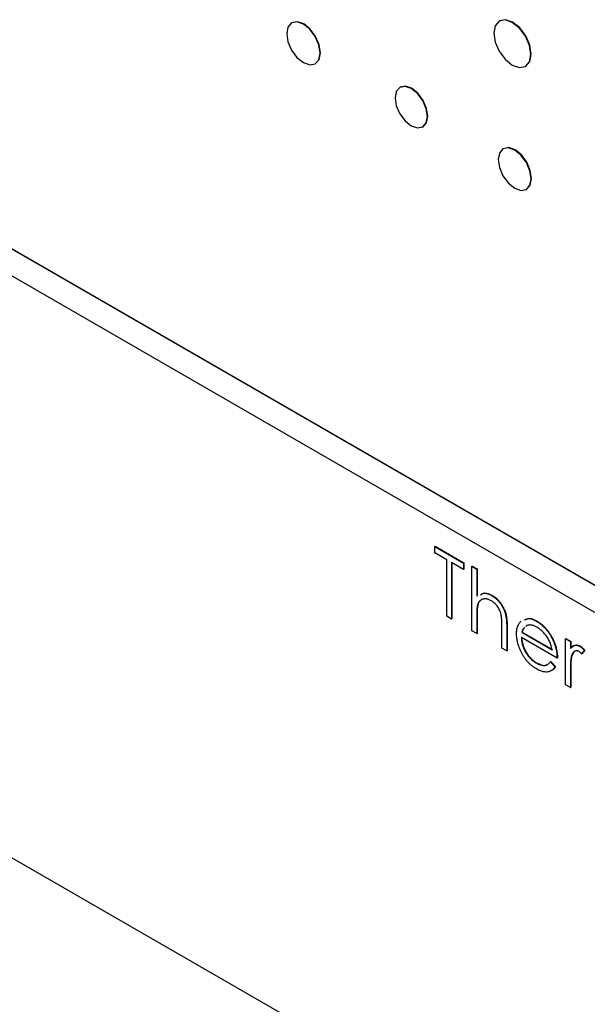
# Model space of a CAD drawing. Header units: inches. Extents: x 6.4 to 30, y 4.1 to 18.2.
# Tile 17 of 34: x 27.215 to 27.755, y 9.748 to 10.686. Entities that reach past the tile are written whole.
import ezdxf

# ---------------------------------------------------------------- set-up
doc = ezdxf.new("R2010")
doc.units = ezdxf.units.IN
doc.header["$LTSCALE"] = 2
doc.header["$MEASUREMENT"] = 0

msp = doc.modelspace()

# ---------------------------------------------------------------- linework, layer by layer
at = {"color": 7, "linetype": 'Continuous', "lineweight": 25}
for p, q in [((27.47424, 10.68259), (27.47389, 10.68239)), ((27.67183, 10.68439), (27.67148, 10.68419)), ((28.35519, 9.80454), (26.87026, 10.66177)), ((28.35554, 9.80474), (26.87061, 10.66197)), ((27.49635, 10.64348), (27.4967, 10.64368)), ((27.69636, 10.64109), (27.69671, 10.6413)), ((26.87026, 10.63646), (28.35519, 9.77923)), ((27.57726, 10.62124), (27.5769, 10.62104)), ((27.59866, 10.58335), (27.59901, 10.58356)), ((27.67541, 10.56267), (27.67505, 10.56246)), ((27.69731, 10.52391), (27.69766, 10.52412)), ((27.61018, 10.18393), (27.61054, 10.18413)), ((27.61018, 10.18393), (27.63744, 10.1682)), ((27.61018, 10.17779), (27.61018, 10.18393)), ((27.61054, 10.18413), (27.63779, 10.1684)), ((27.62148, 10.17126), (27.61018, 10.17779)), ((27.62148, 10.11753), (27.62148, 10.17126)), ((27.63744, 10.16205), (27.62614, 10.16858)), ((27.62614, 10.16858), (27.62614, 10.11484)), ((27.62649, 10.16837), (27.62649, 10.11504)), ((27.63744, 10.1682), (27.63779, 10.1684)), ((27.63744, 10.1682), (27.63744, 10.16205)), ((27.63744, 10.16205), (27.63779, 10.16226)), ((27.63779, 10.1684), (27.63779, 10.16226)), ((27.64542, 10.16513), (27.64577, 10.16533)), ((27.64542, 10.16513), (27.65007, 10.16244)), ((27.64542, 10.10371), (27.64542, 10.16513)), ((27.64577, 10.16533), (27.65042, 10.16264)), ((27.65007, 10.16244), (27.65042, 10.16264)), ((27.65007, 10.16244), (27.65007, 10.13652)), ((27.65042, 10.16264), (27.65042, 10.13672)), ((27.66449, 10.13723), (27.66484, 10.13743)), ((27.65079, 10.12817), (27.65114, 10.12838)), ((27.62614, 10.11484), (27.62148, 10.11753)), ((27.62614, 10.11484), (27.62649, 10.11504)), ((27.65007, 10.11685), (27.65042, 10.11705)), ((27.65007, 10.11685), (27.65007, 10.10102)), ((27.65042, 10.11705), (27.65042, 10.10123)), ((27.674, 10.08721), (27.674, 10.10779)), ((27.67866, 10.10687), (27.67901, 10.10707)), ((27.67866, 10.10687), (27.67866, 10.08452)), ((27.67901, 10.10707), (27.67901, 10.08473)), ((27.69761, 10.10863), (27.69668, 10.10774)), ((27.69797, 10.10883), (27.69704, 10.10795)), ((27.70714, 10.1126), (27.70749, 10.11281)), ((27.65007, 10.10102), (27.64542, 10.10371)), ((27.65007, 10.10102), (27.65042, 10.10123)), ((27.72652, 10.07762), (27.69262, 10.09719)), ((27.69311, 10.10228), (27.69346, 10.10249)), ((27.69311, 10.10228), (27.72187, 10.08568)), ((27.69346, 10.10249), (27.72222, 10.08588)), ((27.7345, 10.09604), (27.73485, 10.09625)), ((27.73485, 10.09625), (27.73951, 10.09356)), ((27.67866, 10.08452), (27.674, 10.08721)), ((27.7224, 10.09518), (27.72275, 10.09539)), ((27.7345, 10.09604), (27.73915, 10.09336)), ((27.7345, 10.05228), (27.7345, 10.09604)), ((27.73915, 10.09336), (27.73951, 10.09356)), ((27.73915, 10.09336), (27.73915, 10.08691)), ((27.73951, 10.09356), (27.73951, 10.08712)), ((27.7484, 10.08879), (27.74875, 10.08899)), ((27.67866, 10.08452), (27.67901, 10.08473)), ((27.72652, 10.07762), (27.72688, 10.07782)), ((27.73999, 10.07884), (27.74034, 10.07905)), ((27.74234, 10.08334), (27.74034, 10.07905)), ((27.75245, 10.08495), (27.7499, 10.08177)), ((27.7499, 10.08177), (27.75025, 10.08197)), ((27.7528, 10.08515), (27.75025, 10.08197)), ((27.75245, 10.08495), (27.7528, 10.08515)), ((27.70644, 10.07309), (27.7068, 10.07329)), ((27.72039, 10.07425), (27.72075, 10.07445)), ((27.72039, 10.07425), (27.72453, 10.06935)), ((27.72075, 10.07445), (27.72488, 10.06956)), ((27.72453, 10.06935), (27.72488, 10.06956)), ((27.73915, 10.0643), (27.73951, 10.06451)), ((27.73915, 10.0643), (27.73915, 10.0496)), ((27.73951, 10.06451), (27.73951, 10.0498)), ((26.92648, 10.05), (27.73258, 9.58465)), ((27.73915, 10.0496), (27.7345, 10.05228)), ((27.73915, 10.0496), (27.73951, 10.0498))]:
    msp.add_line(p, q, dxfattribs=at)
at = {"color": 7, "linetype": 'Continuous', "lineweight": 25, "flags": 128}
for points in [[(27.501, 10.65376), (27.49979, 10.66148), (27.49635, 10.66942), (27.4912, 10.67637), (27.48512, 10.68128), (27.47904, 10.68339), (27.47389, 10.68239), (27.47044, 10.67842), (27.46924, 10.6721), (27.47044, 10.66439), (27.47389, 10.65645), (27.47904, 10.6495), (27.48512, 10.64459), (27.4912, 10.64248), (27.49635, 10.64348), (27.49979, 10.64744), (27.501, 10.65376)], [(27.4967, 10.64368), (27.4967, 10.64369), (27.50015, 10.64765), (27.50136, 10.65397), (27.50015, 10.66169), (27.4967, 10.66962), (27.49155, 10.67657), (27.48547, 10.68148), (27.47939, 10.68359), (27.47424, 10.68259)], [(27.70151, 10.65248), (27.70017, 10.66103), (27.69636, 10.66982), (27.69065, 10.67752), (27.68392, 10.68296), (27.67719, 10.6853), (27.67148, 10.68419), (27.66767, 10.6798), (27.66633, 10.6728), (27.66767, 10.66425), (27.67148, 10.65546), (27.67719, 10.64776), (27.68392, 10.64232), (27.69065, 10.63998), (27.69636, 10.64109), (27.70017, 10.64548), (27.70151, 10.65248)], [(27.69671, 10.6413), (27.69671, 10.6413), (27.70053, 10.64569), (27.70187, 10.65269), (27.70053, 10.66124), (27.69671, 10.67003), (27.69101, 10.67773), (27.68427, 10.68316), (27.67754, 10.6855), (27.67183, 10.68439)], [(27.60316, 10.59332), (27.60199, 10.60079), (27.59866, 10.60848), (27.59367, 10.61521), (27.58778, 10.61996), (27.58189, 10.62201), (27.5769, 10.62104), (27.57357, 10.6172), (27.5724, 10.61108), (27.57357, 10.6036), (27.5769, 10.59592), (27.58189, 10.58918), (27.58778, 10.58443), (27.59367, 10.58239), (27.59866, 10.58336), (27.60199, 10.58719), (27.60316, 10.59332)], [(27.59901, 10.58356), (27.59901, 10.58356), (27.60235, 10.5874), (27.60352, 10.59352), (27.60235, 10.60099), (27.59901, 10.60868), (27.59402, 10.61541), (27.58813, 10.62017), (27.58225, 10.62221), (27.57726, 10.62124)], [(27.70192, 10.5341), (27.70072, 10.54175), (27.69731, 10.54961), (27.6922, 10.5565), (27.68618, 10.56136), (27.68016, 10.56345), (27.67505, 10.56246), (27.67164, 10.55853), (27.67044, 10.55227), (27.67164, 10.54463), (27.67505, 10.53676), (27.68016, 10.52987), (27.68618, 10.52501), (27.6922, 10.52292), (27.69731, 10.52391), (27.70072, 10.52784), (27.70192, 10.5341)], [(27.69766, 10.52412), (27.69766, 10.52412), (27.70107, 10.52804), (27.70227, 10.53431), (27.70107, 10.54195), (27.69766, 10.54982), (27.69256, 10.5567), (27.68653, 10.56156), (27.68051, 10.56366), (27.67541, 10.56267)]]:
    msp.add_lwpolyline(points, dxfattribs=at)
at = {"color": 7, "linetype": 'Continuous', "lineweight": 25}
for points, knots in [([(27.66367, 10.13233), (27.66329, 10.13253), (27.66255, 10.13295), (27.66145, 10.13342), (27.66039, 10.13378), (27.65935, 10.13399), (27.65834, 10.13411), (27.65737, 10.13411), (27.65643, 10.13396), (27.65551, 10.13371), (27.65466, 10.13335), (27.65387, 10.1329), (27.65317, 10.13234), (27.65253, 10.1317), (27.65198, 10.13096), (27.6515, 10.13013), (27.65109, 10.1292), (27.65089, 10.12852), (27.65079, 10.12817)], [0, 0, 0, 0, 0.064023, 0.1267, 0.189094, 0.250549, 0.312483, 0.374212, 0.437823, 0.502633, 0.567724, 0.630558, 0.692757, 0.754256, 0.815111, 0.876045, 0.937979, 1, 1, 1, 1]), ([(27.65378, 10.13806), (27.65487, 10.13872), (27.65774, 10.14046), (27.66191, 10.13846), (27.66449, 10.13723)], [0, 0, 0, 0, 0.3808134, 1, 1, 1, 1]), ([(27.65413, 10.13826), (27.65522, 10.13893), (27.65809, 10.14066), (27.66226, 10.13867), (27.66484, 10.13743)], [0, 0, 0, 0, 0.3808134, 1, 1, 1, 1]), ([(27.66449, 10.13723), (27.66519, 10.13679), (27.66656, 10.13594), (27.66856, 10.13431), (27.67043, 10.13246), (27.67215, 10.13038), (27.67371, 10.12814), (27.67508, 10.12578), (27.67621, 10.12334), (27.67697, 10.12123), (27.67747, 10.11947), (27.67778, 10.11801), (27.67805, 10.11644), (27.67828, 10.11475), (27.67844, 10.11295), (27.67856, 10.11102), (27.67865, 10.10897), (27.67866, 10.10758), (27.67866, 10.10687)], [0, 0, 0, 0, 0.077236, 0.151245, 0.22342, 0.29547, 0.3669, 0.43705, 0.506651, 0.577825, 0.615876, 0.658016, 0.703748, 0.754057, 0.808962, 0.867901, 0.931695, 1, 1, 1, 1]), ([(27.66484, 10.13743), (27.66554, 10.137), (27.66692, 10.13615), (27.66891, 10.13451), (27.67078, 10.13267), (27.67251, 10.13058), (27.67407, 10.12834), (27.67543, 10.12599), (27.67657, 10.12354), (27.67733, 10.12144), (27.67782, 10.11967), (27.67814, 10.11822), (27.67841, 10.11665), (27.67864, 10.11496), (27.67879, 10.11315), (27.67892, 10.11123), (27.67901, 10.10918), (27.67901, 10.10779), (27.67901, 10.10707)], [0, 0, 0, 0, 0.077236, 0.151245, 0.22342, 0.29547, 0.3669, 0.43705, 0.506651, 0.577825, 0.615876, 0.658016, 0.703748, 0.754057, 0.808962, 0.867901, 0.931695, 1, 1, 1, 1]), ([(27.65079, 10.12817), (27.65073, 10.12792), (27.6506, 10.12736), (27.65046, 10.12639), (27.65034, 10.12524), (27.65024, 10.12392), (27.65017, 10.1224), (27.6501, 10.12072), (27.65008, 10.11884), (27.65007, 10.11753), (27.65007, 10.11685)], [0, 0, 0, 0, 0.075999, 0.165611, 0.269045, 0.387448, 0.518827, 0.665394, 0.825083, 1, 1, 1, 1]), ([(27.65114, 10.12838), (27.65108, 10.12812), (27.65096, 10.12756), (27.65082, 10.12659), (27.65069, 10.12545), (27.65059, 10.12412), (27.65053, 10.1226), (27.65046, 10.12093), (27.65043, 10.11905), (27.65043, 10.11774), (27.65042, 10.11705)], [0, 0, 0, 0, 0.075999, 0.165611, 0.269045, 0.387448, 0.518827, 0.665394, 0.825083, 1, 1, 1, 1]), ([(27.65363, 10.13238), (27.65329, 10.13214), (27.65208, 10.13129), (27.65153, 10.12959), (27.65114, 10.12838)], [0, 0, 0, 0, 0.2836551, 1, 1, 1, 1]), ([(27.67346, 10.11806), (27.6733, 10.11884), (27.67297, 10.12033), (27.67221, 10.12253), (27.67127, 10.12459), (27.67011, 10.12649), (27.66877, 10.12823), (27.66723, 10.12979), (27.66551, 10.1312), (27.6643, 10.13194), (27.66367, 10.13233)], [0, 0, 0, 0, 0.136267, 0.26128, 0.379595, 0.494345, 0.60984, 0.729869, 0.859203, 1, 1, 1, 1]), ([(27.674, 10.10779), (27.674, 10.10839), (27.674, 10.10953), (27.67398, 10.11117), (27.67394, 10.11267), (27.67387, 10.11403), (27.67381, 10.11524), (27.67371, 10.11631), (27.6736, 10.11723), (27.67351, 10.1178), (27.67346, 10.11806)], [0, 0, 0, 0, 0.1788668, 0.3421418, 0.4898716, 0.6221143, 0.7400553, 0.8414678, 0.928901, 1, 1, 1, 1]), ([(27.69559, 10.114), (27.69693, 10.11466), (27.70013, 10.11624), (27.70456, 10.11394), (27.70714, 10.1126)], [0, 0, 0, 0, 0.4163334, 1, 1, 1, 1]), ([(27.69594, 10.11421), (27.69728, 10.11487), (27.70049, 10.11644), (27.70491, 10.11415), (27.70749, 10.11281)], [0, 0, 0, 0, 0.416333, 1, 1, 1, 1]), ([(27.68796, 10.10091), (27.68798, 10.10157), (27.68801, 10.10288), (27.68821, 10.10474), (27.68855, 10.10646), (27.68903, 10.10805), (27.68965, 10.1095), (27.6904, 10.11081), (27.69129, 10.11199), (27.69198, 10.11266), (27.69233, 10.113)], [0, 0, 0, 0, 0.128045, 0.253768, 0.377428, 0.500551, 0.623296, 0.746578, 0.872348, 1, 1, 1, 1]), ([(27.69561, 10.10673), (27.69524, 10.10642), (27.69402, 10.10542), (27.69348, 10.10357), (27.69311, 10.10228)], [0, 0, 0, 0, 0.303378, 1, 1, 1, 1]), ([(27.69539, 10.10639), (27.69523, 10.10624), (27.69423, 10.10537), (27.69381, 10.1038), (27.69346, 10.10249)], [0, 0, 0, 0, 0.1641285, 1, 1, 1, 1]), ([(27.70738, 10.10709), (27.70691, 10.10735), (27.706, 10.10786), (27.70464, 10.10844), (27.70334, 10.10888), (27.70209, 10.10913), (27.70089, 10.10925), (27.69974, 10.10922), (27.69864, 10.10901), (27.69796, 10.10875), (27.69761, 10.10863)], [0, 0, 0, 0, 0.131103, 0.259163, 0.384194, 0.506328, 0.629067, 0.750648, 0.874028, 1, 1, 1, 1]), ([(27.70714, 10.1126), (27.70792, 10.11213), (27.70944, 10.11121), (27.71166, 10.1095), (27.71377, 10.10762), (27.71574, 10.10552), (27.71762, 10.10324), (27.71934, 10.10073), (27.72097, 10.09804), (27.72192, 10.09615), (27.7224, 10.09518)], [0, 0, 0, 0, 0.1320486, 0.2590493, 0.3819041, 0.5025163, 0.6227282, 0.7447264, 0.8701007, 1, 1, 1, 1]), ([(27.72187, 10.08568), (27.7217, 10.08649), (27.72137, 10.08804), (27.72068, 10.09034), (27.71992, 10.09247), (27.719, 10.09447), (27.71797, 10.09637), (27.71677, 10.09818), (27.71544, 10.09998), (27.71396, 10.1017), (27.71239, 10.10331), (27.71075, 10.10477), (27.70908, 10.10604), (27.70795, 10.10674), (27.70738, 10.10709)], [0, 0, 0, 0, 0.096257, 0.184782, 0.267525, 0.344439, 0.419646, 0.496623, 0.576672, 0.660317, 0.74526, 0.830065, 0.914432, 1, 1, 1, 1]), ([(27.70749, 10.11281), (27.70827, 10.11234), (27.7098, 10.11141), (27.71202, 10.10971), (27.71412, 10.10783), (27.7161, 10.10572), (27.71797, 10.10344), (27.7197, 10.10094), (27.72132, 10.09824), (27.72227, 10.09635), (27.72275, 10.09539)], [0, 0, 0, 0, 0.1320486, 0.2590493, 0.3819041, 0.5025163, 0.6227282, 0.7447264, 0.8701007, 1, 1, 1, 1]), ([(27.70703, 10.06738), (27.7063, 10.06782), (27.70488, 10.06867), (27.70281, 10.0702), (27.70086, 10.07186), (27.69904, 10.07367), (27.69734, 10.07563), (27.69576, 10.07774), (27.6943, 10.07999), (27.69299, 10.08237), (27.69182, 10.08478), (27.69078, 10.08719), (27.68992, 10.08957), (27.68921, 10.09192), (27.68864, 10.09423), (27.68825, 10.09651), (27.68802, 10.09874), (27.68798, 10.10018), (27.68796, 10.10091)], [0, 0, 0, 0, 0.071578, 0.139628, 0.204795, 0.268132, 0.32981, 0.391297, 0.453429, 0.516546, 0.579625, 0.641112, 0.701287, 0.760489, 0.819934, 0.878921, 0.938983, 1, 1, 1, 1]), ([(27.69262, 10.09719), (27.69264, 10.0966), (27.69269, 10.09544), (27.6929, 10.09366), (27.69322, 10.09189), (27.69369, 10.09013), (27.69425, 10.08839), (27.69494, 10.08666), (27.69576, 10.08493), (27.69667, 10.08323), (27.69769, 10.0816), (27.69876, 10.08005), (27.6999, 10.0786), (27.7011, 10.07728), (27.70235, 10.07605), (27.70367, 10.07496), (27.70504, 10.07394), (27.70597, 10.07337), (27.70644, 10.07309)], [0, 0, 0, 0, 0.068385, 0.134476, 0.198391, 0.260753, 0.321829, 0.383037, 0.444653, 0.507398, 0.569825, 0.630778, 0.690929, 0.750945, 0.811049, 0.872331, 0.935004, 1, 1, 1, 1]), ([(27.69297, 10.09739), (27.69299, 10.0968), (27.69304, 10.09564), (27.69325, 10.09386), (27.69358, 10.09209), (27.69404, 10.09034), (27.6946, 10.08859), (27.69529, 10.08686), (27.69611, 10.08514), (27.69702, 10.08344), (27.69804, 10.0818), (27.69911, 10.08025), (27.70025, 10.07881), (27.70145, 10.07748), (27.70271, 10.07626), (27.70402, 10.07516), (27.70539, 10.07414), (27.70632, 10.07358), (27.7068, 10.07329)], [0, 0, 0, 0, 0.068385, 0.134476, 0.198391, 0.260753, 0.321829, 0.383037, 0.444653, 0.507398, 0.569825, 0.630778, 0.690929, 0.750945, 0.811049, 0.872331, 0.935004, 1, 1, 1, 1]), ([(27.7224, 10.09518), (27.72273, 10.09448), (27.72338, 10.09307), (27.7242, 10.09092), (27.72491, 10.08875), (27.72548, 10.08656), (27.72594, 10.08435), (27.72627, 10.08211), (27.72647, 10.07985), (27.7265, 10.07837), (27.72652, 10.07762)], [0, 0, 0, 0, 0.118522, 0.236255, 0.356174, 0.47725, 0.60154, 0.729618, 0.862158, 1, 1, 1, 1]), ([(27.72275, 10.09539), (27.72308, 10.09468), (27.72373, 10.09327), (27.72455, 10.09112), (27.72526, 10.08895), (27.72583, 10.08676), (27.72629, 10.08455), (27.72662, 10.08231), (27.72682, 10.08006), (27.72686, 10.07858), (27.72688, 10.07782)], [0, 0, 0, 0, 0.118522, 0.236255, 0.356174, 0.47725, 0.60154, 0.729618, 0.862158, 1, 1, 1, 1]), ([(27.73915, 10.08691), (27.7395, 10.08732), (27.74015, 10.08808), (27.74125, 10.08897), (27.74236, 10.08959), (27.74352, 10.08993), (27.7447, 10.09), (27.74591, 10.08983), (27.74715, 10.08944), (27.74798, 10.08901), (27.7484, 10.08879)], [0, 0, 0, 0, 0.160011, 0.306021, 0.438854, 0.560992, 0.675734, 0.786178, 0.892874, 1, 1, 1, 1]), ([(27.74123, 10.08828), (27.74203, 10.08905), (27.74336, 10.09032), (27.7462, 10.09019), (27.7479, 10.08939), (27.74875, 10.08899)], [0, 0, 0, 0, 0.4354526, 0.717795, 1, 1, 1, 1]), ([(27.7484, 10.08879), (27.74872, 10.08858), (27.74939, 10.08815), (27.7504, 10.08728), (27.75143, 10.08621), (27.7521, 10.08538), (27.75245, 10.08495)], [0, 0, 0, 0, 0.2252775, 0.4635232, 0.7203236, 1, 1, 1, 1]), ([(27.74875, 10.08899), (27.74908, 10.08878), (27.74974, 10.08836), (27.75075, 10.08748), (27.75179, 10.08641), (27.75246, 10.08558), (27.7528, 10.08515)], [0, 0, 0, 0, 0.2252775, 0.4635232, 0.7203236, 1, 1, 1, 1]), ([(27.73999, 10.07884), (27.73992, 10.07853), (27.73976, 10.07785), (27.73961, 10.07665), (27.73946, 10.07521), (27.73935, 10.07352), (27.73926, 10.07157), (27.7392, 10.06937), (27.73916, 10.06693), (27.73915, 10.06521), (27.73915, 10.0643)], [0, 0, 0, 0, 0.070855, 0.157726, 0.258598, 0.375889, 0.508164, 0.657032, 0.820176, 1, 1, 1, 1]), ([(27.74034, 10.07905), (27.74027, 10.07874), (27.74011, 10.07806), (27.73996, 10.07685), (27.73981, 10.07542), (27.73971, 10.07372), (27.73961, 10.07178), (27.73956, 10.06958), (27.73951, 10.06713), (27.73951, 10.06541), (27.73951, 10.06451)], [0, 0, 0, 0, 0.070855, 0.157726, 0.258598, 0.375889, 0.508164, 0.657032, 0.820176, 1, 1, 1, 1]), ([(27.74752, 10.08392), (27.74714, 10.08411), (27.74638, 10.08449), (27.74527, 10.08467), (27.74417, 10.08457), (27.74332, 10.08424), (27.74265, 10.08383), (27.74217, 10.08341), (27.74174, 10.08287), (27.74132, 10.08226), (27.74093, 10.08155), (27.74059, 10.08074), (27.74026, 10.07983), (27.74008, 10.07918), (27.73999, 10.07884)], [0, 0, 0, 0, 0.093777, 0.191278, 0.294662, 0.409747, 0.471345, 0.53582, 0.603222, 0.674199, 0.748603, 0.828338, 0.912068, 1, 1, 1, 1]), ([(27.7499, 10.08177), (27.74967, 10.08201), (27.74925, 10.08248), (27.74862, 10.0831), (27.74805, 10.08358), (27.74769, 10.08381), (27.74752, 10.08392)], [0, 0, 0, 0, 0.295139, 0.56023, 0.794983, 1, 1, 1, 1]), ([(27.70644, 10.07309), (27.70691, 10.07283), (27.70783, 10.07232), (27.7092, 10.07173), (27.71055, 10.07127), (27.71187, 10.07097), (27.71314, 10.07077), (27.71432, 10.07073), (27.7154, 10.07083), (27.71641, 10.07107), (27.71738, 10.07152), (27.71836, 10.0722), (27.71939, 10.07311), (27.72005, 10.07385), (27.72039, 10.07425)], [0, 0, 0, 0, 0.082597, 0.163889, 0.245674, 0.327919, 0.408809, 0.485689, 0.559113, 0.630217, 0.705259, 0.79157, 0.88979, 1, 1, 1, 1]), ([(27.7068, 10.07329), (27.70834, 10.07259), (27.71143, 10.07118), (27.71494, 10.07039), (27.71617, 10.07132), (27.71636, 10.07147)], [0, 0, 0, 0, 0.457343, 0.914666, 1, 1, 1, 1]), ([(27.72453, 10.06935), (27.7242, 10.06887), (27.72356, 10.06792), (27.72246, 10.06676), (27.7213, 10.06581), (27.72004, 10.06514), (27.71871, 10.06467), (27.71731, 10.06442), (27.71582, 10.06437), (27.71425, 10.06453), (27.71259, 10.0649), (27.71083, 10.06548), (27.70896, 10.06631), (27.70768, 10.06701), (27.70703, 10.06738)], [0, 0, 0, 0, 0.093384, 0.181689, 0.265546, 0.346039, 0.424597, 0.501912, 0.580013, 0.658291, 0.738533, 0.821867, 0.908787, 1, 1, 1, 1]), ([(27.72488, 10.06956), (27.72389, 10.06804), (27.7226, 10.06606), (27.72041, 10.06561), (27.71989, 10.0655)], [0, 0, 0, 0, 0.76289, 1, 1, 1, 1])]:
    msp.add_open_spline(points, degree=3, knots=knots, dxfattribs=at)

doc.saveas('drawing.dxf')
